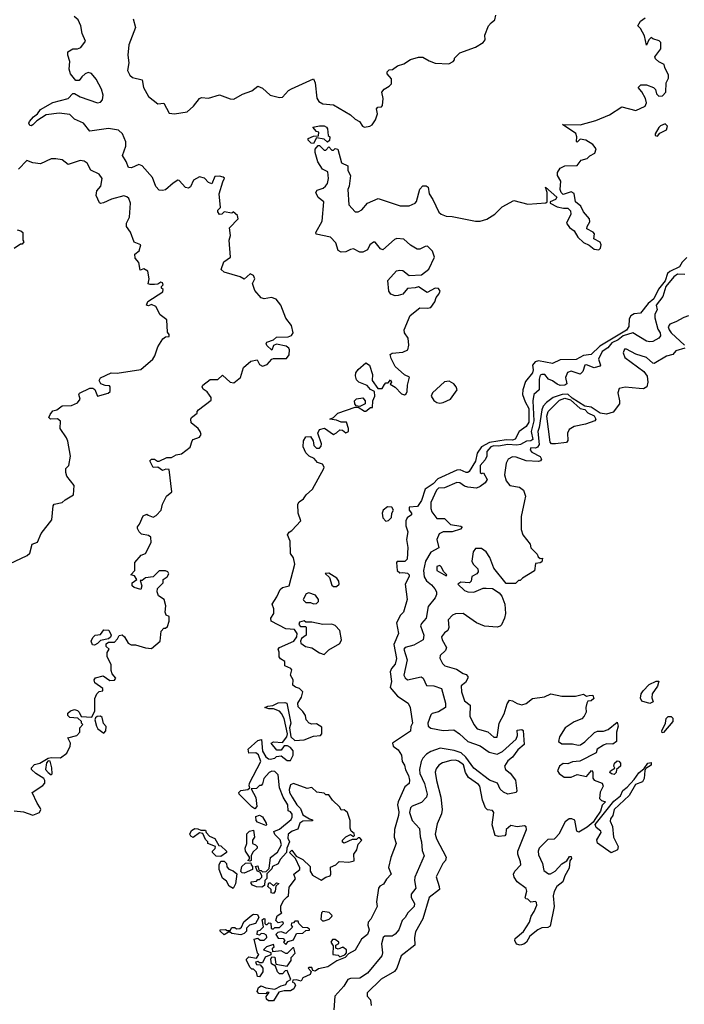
# Model space of a CAD drawing. Extents: x 2380107 to 2585170, y 384273 to 546161.
# Tile 11 of 256: x 2400810 to 2405120, y 455292 to 461675. Entities that reach past the tile are written whole.
import ezdxf

# ---------------------------------------------------------------- set-up
doc = ezdxf.new("R2010")
doc.units = 0

msp = doc.modelspace()

# ---------------------------------------------------------------- linework, layer by layer
at = {"layer": '0CON05XD'}
for points in [[(2401297.5, 457275), (2401310, 457305), (2401325, 457320), (2401350, 457325), (2401348.3, 457338.3), (2401297.5, 457375), (2401293.3, 457395), (2401300.7, 457409.3), (2401351.7, 457421.7), (2401395, 457390), (2401425, 457393.3), (2401432.5, 457405), (2401410, 457435), (2401402.5, 457455), (2401403.3, 457495), (2401377.5, 457545), (2401377, 457573), (2401390, 457595), (2401371.7, 457611.7), (2401371.7, 457628.3), (2401385, 457640), (2401425, 457640), (2401445, 457660), (2401455, 457682.5), (2401475, 457686.7), (2401490, 457675), (2401513.6, 457633.6), (2401533, 457623), (2401561.7, 457621.7), (2401625, 457602.5), (2401665, 457597.5), (2401720, 457645), (2401728.3, 457711.7), (2401745, 457730), (2401755, 457730), (2401768.3, 457741.7), (2401780, 457775), (2401780, 457805), (2401760, 457815), (2401752.5, 457835), (2401757.5, 457875), (2401747, 457917), (2401710.7, 457940.7), (2401702.5, 457965), (2401703, 457987), (2401740, 458025), (2401740, 458045), (2401766.4, 458063.6), (2401777, 458083), (2401770, 458095), (2401755, 458102.5), (2401715, 458102.5), (2401675, 458062.5), (2401625, 458057.5), (2401605, 458040), (2401591.7, 458038.3), (2401602.5, 458005), (2401595, 457980), (2401553, 457993), (2401540, 458005), (2401540, 458025), (2401570, 458045), (2401555, 458070), (2401530, 458075), (2401557, 458103), (2401557.5, 458155), (2401597.5, 458202.5), (2401626.4, 458213.6), (2401663.3, 458285), (2401659.3, 458319.3), (2401645, 458330), (2401599.3, 458339.3), (2401583.9, 458353.9), (2401573, 458377), (2401573, 458387), (2401587.5, 458405), (2401611.7, 458458.3), (2401635, 458470), (2401643, 458463), (2401675, 458450), (2401695, 458460), (2401726.7, 458495), (2401736.1, 458533.9), (2401763, 458587), (2401797.5, 458615), (2401778.3, 458758.3), (2401758.3, 458761.7), (2401735, 458752.5), (2401705, 458773.3), (2401675, 458772.5), (2401653.3, 458815), (2401665, 458826.2), (2401685, 458826.2), (2401703, 458813), (2401715, 458812.5), (2401763.6, 458836.4), (2401795, 458837.5), (2401825, 458853.8), (2401859.5, 458860.5), (2401915.8, 458904.2), (2401927.5, 458945), (2401935, 458952.5), (2401975, 458967.5), (2401986, 458985), (2401981.2, 459005), (2401966.7, 459025), (2401921.7, 459061.7), (2401920, 459085), (2401923.6, 459096.4), (2401960, 459125), (2401960, 459135), (2401970, 459145), (2402052.3, 459207.7), (2402052, 459225), (2402041.7, 459241.7), (2402025, 459263.3), (2402000, 459280), (2401993.3, 459295), (2401997.5, 459305), (2402045, 459343.3), (2402095, 459342.5), (2402125, 459370), (2402175, 459324), (2402199.5, 459320.5), (2402241.2, 459355), (2402260.7, 459419.3), (2402309.1, 459460.9), (2402350, 459470), (2402365, 459440), (2402385, 459429.2), (2402415, 459438.8), (2402445.8, 459474.2), (2402455, 459478.8), (2402540.7, 459479.3), (2402557.9, 459502.1), (2402559.4, 459535), (2402555.5, 459545.5), (2402538.5, 459558.5), (2402475, 459572), (2402456.2, 459563.8), (2402445, 459532.5), (2402411.7, 459561.7), (2402407.5, 459575), (2402412.5, 459585), (2402455, 459600), (2402475, 459616.2), (2402550.7, 459619.3), (2402573, 459627), (2402582.5, 459645), (2402571.7, 459691.7), (2402535, 459740), (2402503.3, 459825), (2402473, 459863), (2402443, 459873), (2402395, 459866), (2402375, 459871.2), (2402335, 459920), (2402320, 459965), (2402334.3, 459995), (2402325, 460016.9), (2402303.5, 460026.5), (2402265, 459993.3), (2402238.8, 460008.8), (2402135, 460037.5), (2402117.5, 460055), (2402133.9, 460106.1), (2402176.7, 460135), (2402167.5, 460245), (2402177.5, 460275), (2402170, 460325), (2402227.5, 460385), (2402222.5, 460405), (2402195, 460430), (2402185, 460420), (2402135, 460430), (2402120, 460415), (2402105, 460412.5), (2402095, 460430), (2402095, 460440), (2402111.7, 460458.3), (2402102.5, 460545), (2402126.2, 460623.8), (2402137, 460647), (2402130, 460655), (2402105, 460660.8), (2402075, 460658.8), (2402055, 460610), (2402035, 460620), (2402007.4, 460647.4), (2401975, 460655.6), (2401936.4, 460633.6), (2401917.6, 460592.4), (2401905, 460582.9), (2401885, 460587.5), (2401845, 460633.3), (2401835, 460633.8), (2401805, 460615.8), (2401755, 460572.5), (2401735, 460567.1), (2401715, 460570), (2401692.8, 460592.8), (2401672.1, 460652.1), (2401605, 460727.5), (2401583, 460737), (2401535, 460714.3), (2401515, 460716.2), (2401501.5, 460755), (2401475.7, 460795), (2401499.1, 460855), (2401497.6, 460882.4), (2401477.3, 460935), (2401449.8, 460959.8), (2401385, 460968.9), (2401265, 460953.3), (2401223.9, 461003.9), (2401165, 461030), (2401135, 461060), (2401065, 461070), (2400981.4, 461058.6), (2400921.2, 461018.8), (2400895.9, 460994.1), (2400885, 460987.5), (2400875, 460990), (2400870, 461005), (2400873.8, 461015), (2400898.8, 461045), (2400925.9, 461064.1), (2400945, 461093.3), (2401025, 461138.1), (2401125, 461164.2), (2401155, 461197.5), (2401165, 461197.5), (2401202.5, 461175), (2401315, 461136.2), (2401335, 461141.2), (2401347.5, 461155), (2401351.4, 461185), (2401340.8, 461225), (2401305, 461290), (2401275, 461326.7), (2401255, 461332.5), (2401235, 461323.3), (2401212.5, 461305), (2401195, 461280), (2401175, 461280), (2401140, 461325), (2401131.2, 461355), (2401136.2, 461405), (2401122.5, 461445), (2401123, 461467), (2401153.6, 461486.4), (2401185, 461486.7), (2401206.1, 461493.9), (2401236.7, 461536.7), (2401216, 461585), (2401206.2, 461635), (2401190, 461675), (2401162.5, 461695)], [(2401545, 461680), (2401560, 461625), (2401517.6, 461512.4), (2401511.4, 461445), (2401517.1, 461395), (2401508, 461345), (2401524, 461315), (2401541.1, 461301.1), (2401603.3, 461285), (2401612.5, 461235), (2401645, 461178), (2401705, 461130), (2401745, 461133.3), (2401779.3, 461069.3), (2401813.6, 461063.6), (2401895, 461077.5), (2401936.7, 461115), (2401975, 461163.8), (2401989.5, 461170.5), (2402035, 461166.7), (2402105, 461188), (2402175, 461162), (2402199.2, 461160.8), (2402255, 461192), (2402315.9, 461214.1), (2402355, 461243.3), (2402385, 461231.2), (2402433.3, 461185), (2402495, 461171.2), (2402515, 461173.8), (2402552.5, 461215), (2402572.3, 461227.7), (2402715, 461292.5), (2402725.8, 461265.8), (2402735.8, 461165.8), (2402748.8, 461145), (2402775, 461129.2), (2402845, 461122.5), (2402955, 461059.2), (2402985, 461030), (2403013.9, 461013.9), (2403032.5, 460985), (2403045, 460977.5), (2403080, 460985), (2403096.4, 460993.6), (2403117.5, 461025), (2403130, 461065), (2403123, 461097), (2403133, 461107), (2403155, 461110), (2403161.7, 461118.3), (2403167.5, 461165), (2403157.5, 461205), (2403172.5, 461225), (2403205, 461243.3), (2403220.5, 461259.5), (2403221.7, 461291.7), (2403193.3, 461325), (2403193, 461337), (2403205, 461350), (2403227, 461353), (2403260, 461375), (2403301.7, 461388.3), (2403345, 461417.5), (2403397, 461433), (2403425, 461432.5), (2403465, 461407.5), (2403505, 461392.5), (2403591.7, 461388.3), (2403620, 461405), (2403630, 461415), (2403630, 461425), (2403665, 461460), (2403765, 461496.7), (2403815, 461527.5), (2403827.5, 461545), (2403826.7, 461575), (2403850, 461635), (2403866.7, 461655), (2403890, 461675), (2403897.5, 461705)], [(2403239.5, 460250.5), (2403165, 460183.3), (2403150.5, 460190.5), (2403115, 460232.5), (2403105, 460232.5), (2403080, 460215), (2403065, 460183.3), (2403035, 460167.5), (2403015, 460167.5), (2402975, 460188.6), (2402955, 460185.7), (2402925, 460169.5), (2402895, 460167.8), (2402875, 460178.8), (2402859.3, 460229.3), (2402825.6, 460265.6), (2402733.3, 460285), (2402731.2, 460295), (2402771.1, 460368.9), (2402782.5, 460495), (2402745, 460522.5), (2402731.2, 460555), (2402739.5, 460570.5), (2402777.7, 460582.3), (2402793.3, 460595), (2402805.9, 460614.1), (2402813.3, 460645), (2402808.3, 460688.3), (2402773.3, 460705), (2402743.6, 460753.6), (2402726.7, 460815), (2402726.7, 460835), (2402745, 460860), (2402755, 460860), (2402785, 460830), (2402795, 460830), (2402815, 460850), (2402835, 460830), (2402845, 460830), (2402855, 460840), (2402872.5, 460835), (2402897.7, 460747.7), (2402936.7, 460726.7), (2402937.3, 460697.3), (2402954, 460665), (2402945.9, 460595.9), (2402937.5, 460575), (2402944.5, 460474.5), (2402985, 460430), (2403005, 460429.4), (2403027.5, 460442.5), (2403064.6, 460485.4), (2403135, 460515.6), (2403277.8, 460467.8), (2403335, 460467.3), (2403373.8, 460485), (2403383.6, 460496.4), (2403405, 460576.7), (2403425, 460597.5), (2403445, 460597.5), (2403458.3, 460588.3), (2403464.3, 460545), (2403489.3, 460509.3), (2403527.7, 460427.7), (2403543.3, 460415), (2403575, 460400.8), (2403615, 460400), (2403765, 460368.5), (2403795, 460369.4), (2403838.3, 460381.7), (2403892, 460415), (2403938.3, 460461.7), (2404015, 460502.9), (2404105, 460480), (2404221.7, 460488.3), (2404230, 460495), (2404230, 460555), (2404220, 460590), (2404292.5, 460525), (2404285, 460510), (2404250, 460495), (2404250, 460485), (2404295, 460461.2), (2404336.4, 460453.6), (2404365, 460452.5), (2404382.5, 460435), (2404383.3, 460415), (2404356.7, 460355), (2404375, 460327.5), (2404406.1, 460306.1), (2404428.8, 460265), (2404465, 460230), (2404503.6, 460213.6), (2404535, 460187.5), (2404565, 460183.3), (2404576.1, 460193.9), (2404580, 460215), (2404573, 460233), (2404533.8, 460253.8), (2404537.5, 460287.5), (2404528.3, 460298.3), (2404488.3, 460318.3), (2404490, 460335), (2404506, 460365), (2404503.8, 460385), (2404465, 460430), (2404447.5, 460465), (2404413.8, 460493.8), (2404405, 460547.5), (2404385, 460560), (2404335, 460542.5), (2404320, 460555), (2404314, 460575), (2404318.3, 460628.3), (2404297.5, 460665), (2404297.5, 460685), (2404315, 460712.5), (2404345, 460726.7), (2404425, 460730), (2404450, 460765), (2404490, 460775), (2404507, 460793), (2404539.3, 460810.7), (2404547, 460837), (2404526.4, 460866.4), (2404480, 460895), (2404445, 460900), (2404425, 460880), (2404420, 460885), (2404422.5, 460915), (2404416.4, 460936.4), (2404330, 460995), (2404445, 460993.3), (2404545, 461021.2), (2404635, 461058), (2404715, 461110), (2404805, 461086.7), (2404866.2, 461115), (2404873.8, 461135), (2404868.8, 461165), (2404845, 461207.5), (2404820, 461235), (2404837.5, 461252.5), (2404875, 461253.3), (2404920, 461235), (2404931.7, 461221.7), (2404940, 461195), (2404955, 461180), (2404978.3, 461181.7), (2405000, 461205), (2405002.5, 461265), (2405017.5, 461295), (2405017.5, 461315), (2404992.5, 461365), (2404990, 461385), (2404955, 461402.5), (2404932, 461422), (2404927.5, 461435), (2404967.5, 461485), (2404967, 461527), (2404957, 461537), (2404915, 461550), (2404905, 461560), (2404890, 461545), (2404875, 461510), (2404861.2, 461571.2), (2404835, 461617.5), (2404817.5, 461635), (2404836.2, 461665), (2404865, 461687.5)], [(2402715, 460872.5), (2402700, 460875), (2402680, 460895), (2402680, 460905), (2402715, 460920), (2402748.3, 460921.7), (2402750, 460945), (2402735, 460950), (2402711.7, 460978.3), (2402755, 460987.5), (2402785, 460986.7), (2402799.3, 460979.3), (2402806.4, 460966.4), (2402810, 460925), (2402820, 460915), (2402818.3, 460891.7), (2402805, 460880), (2402785, 460900), (2402735, 460910), (2402715, 460872.5)], [(2404945, 460920), (2404961.7, 460938.3), (2405005, 460960), (2405010, 460985), (2404995, 461000), (2404965, 460987.5), (2404953.9, 460976.1), (2404930, 460935), (2404930, 460925), (2404945, 460920)], [(2400745, 458148), (2400857.7, 458202.3), (2400875, 458217.5), (2400890, 458275), (2400925, 458287.5), (2400950, 458345), (2401017.7, 458432.3), (2401026.4, 458523.6), (2401033.8, 458535), (2401085.9, 458544.1), (2401105, 458562.5), (2401160, 458595), (2401163.3, 458655), (2401116.7, 458715), (2401109.3, 458739.3), (2401110, 458765), (2401128, 458785), (2401138.8, 458845), (2401122.3, 458942.3), (2401113.3, 458965), (2401072.5, 459025), (2401075, 459072.5), (2401055, 459086.7), (2401010, 459085), (2401000, 459095), (2401007.5, 459115), (2401025, 459140), (2401050, 459145), (2401085, 459171.2), (2401145.9, 459174.1), (2401185, 459192), (2401201.2, 459215), (2401193.8, 459245), (2401197, 459253), (2401265, 459286), (2401285, 459286.2), (2401297.7, 459277.7), (2401315, 459233.3), (2401383.3, 459253.3), (2401396.7, 459265), (2401397.5, 459295), (2401391.7, 459301.7), (2401365, 459303.3), (2401336.7, 459315), (2401326, 459335), (2401335, 459353.8), (2401403.6, 459386.4), (2401443, 459383), (2401595, 459406.7), (2401673.3, 459475), (2401686.7, 459495), (2401706.4, 459553.6), (2401737.5, 459605), (2401755, 459620), (2401778.3, 459621.7), (2401780, 459635), (2401768.3, 459648.3), (2401765, 459730), (2401720.7, 459760.7), (2401692.5, 459815), (2401665, 459827.5), (2401645, 459820), (2401632.5, 459825), (2401641.7, 459848.3), (2401738.3, 459911.7), (2401740, 459925), (2401730, 459935), (2401730, 459945), (2401740, 459955), (2401735, 459970), (2401725, 459972.5), (2401705, 459960), (2401685, 459957.5), (2401655, 459957.5), (2401643.6, 459963.6), (2401650, 459995), (2401640, 460045), (2401615, 460060), (2401591.7, 460051.7), (2401581.7, 460101.7), (2401558.3, 460128.3), (2401557.5, 460155), (2401585, 460177.5), (2401596.2, 460215), (2401551.7, 460231.7), (2401527.9, 460297.9), (2401503.3, 460335), (2401502.5, 460355), (2401522.5, 460395), (2401527.5, 460485), (2401517.5, 460515), (2401505, 460527.5), (2401485, 460532.5), (2401405, 460511.2), (2401352.5, 460487.5), (2401335, 460483.8), (2401328.3, 460488.3), (2401306.1, 460536.1), (2401310, 460565), (2401336.7, 460595), (2401343.8, 460645), (2401325, 460673.3), (2401270.5, 460700.5), (2401247.5, 460745), (2401228.3, 460758.3), (2401203, 460763), (2401125, 460736.7), (2401085, 460766), (2401045, 460773.8), (2401015, 460773.3), (2400945, 460741.2), (2400895, 460746), (2400857, 460763), (2400803.3, 460705)], [(2400793, 460313), (2400817, 460307), (2400830, 460295), (2400830, 460245), (2400837.5, 460235), (2400825, 460220), (2400815, 460220), (2400775, 460192.5)], [(2402455, 455313.3), (2402423.9, 455313.9), (2402410, 455325), (2402408.3, 455341.7), (2402428.3, 455368.3), (2402415, 455370), (2402405, 455360), (2402361.7, 455361.7), (2402350, 455375), (2402358.3, 455401.7), (2402375, 455412.5), (2402405, 455397.5), (2402465, 455390), (2402505, 455412.5), (2402535, 455420), (2402545, 455440), (2402568.3, 455451.7), (2402545, 455510), (2402531.7, 455508.3), (2402515, 455490), (2402495, 455490), (2402481.7, 455501.7), (2402468.3, 455538.3), (2402443, 455553), (2402437.5, 455585), (2402445, 455600), (2402465, 455597.5), (2402471.7, 455551.7), (2402545, 455540), (2402570, 455575), (2402570, 455595), (2402596.4, 455623.6), (2402588.3, 455658.3), (2402581.7, 455658.3), (2402545, 455620), (2402535, 455620), (2402505, 455637.5), (2402451.7, 455631.7), (2402450, 455655), (2402460, 455665), (2402455, 455680), (2402410, 455665), (2402390, 455645), (2402438.3, 455628.3), (2402438.3, 455611.7), (2402401.7, 455598.3), (2402385, 455560), (2402365, 455560), (2402355, 455570), (2402340, 455565), (2402345, 455550), (2402368.3, 455548.3), (2402387, 455527), (2402387, 455503), (2402365, 455470), (2402351.7, 455471.7), (2402345, 455500), (2402325, 455520), (2402315, 455520), (2402305, 455530), (2402280, 455575), (2402280, 455585), (2402295, 455600), (2402345, 455590), (2402360, 455615), (2402353, 455623), (2402330, 455715), (2402355, 455720), (2402368.3, 455708.3), (2402395, 455707.5), (2402412.5, 455725), (2402409.3, 455739.3), (2402395, 455747.5), (2402375, 455750), (2402365, 455740), (2402350, 455745), (2402351.7, 455768.3), (2402368.3, 455771.7), (2402390, 455795), (2402381.7, 455838.3), (2402393, 455847), (2402400, 455845), (2402400, 455815), (2402405, 455810), (2402415, 455810), (2402425, 455820), (2402438.3, 455818.3), (2402440, 455785), (2402445, 455780), (2402455, 455780), (2402465, 455790), (2402495, 455790), (2402520, 455815), (2402517, 455827), (2402485, 455820), (2402470, 455835), (2402480, 455865), (2402510, 455885), (2402502.5, 455895), (2402503, 455927), (2402520, 455965), (2402545, 455987.5), (2402552.5, 455995), (2402558.3, 456051.7), (2402597.5, 456105), (2402587.5, 456135), (2402627.5, 456165), (2402627, 456177), (2402597.5, 456237.5), (2402560, 456275), (2402575, 456290), (2402601.7, 456251.7), (2402645, 456230), (2402692.5, 456185), (2402692.5, 456155), (2402708.3, 456128.3), (2402765, 456097.5), (2402794.1, 456115.9), (2402822.5, 456125), (2402827.5, 456135), (2402825, 456180), (2402860, 456195), (2402881.7, 456218.3), (2402945, 456213.3), (2402978.3, 456221.7), (2402976.7, 456265), (2402995.8, 456294.2), (2403005, 456330), (2403027.5, 456355), (2403015, 456370), (2403005, 456370), (2402995, 456360), (2402965, 456360), (2402915, 456336.7), (2402902.5, 456342.5), (2402903.9, 456356.1), (2402925, 456377.5), (2402955, 456392.5), (2402975, 456380), (2402980, 456385), (2402978.3, 456398.3), (2402960, 456415), (2402953.6, 456433.6), (2402953, 456483), (2402936.1, 456536.1), (2402915, 456552.5), (2402895, 456550), (2402885, 456570), (2402837.5, 456615), (2402815, 456650), (2402795, 456650), (2402785, 456660), (2402736.4, 456666.4), (2402705, 456697.5), (2402675, 456690), (2402585, 456723.3), (2402566.4, 456713.6), (2402556.7, 456685), (2402560, 456665), (2402576.7, 456635), (2402607.5, 456585), (2402630.7, 456560.7), (2402645, 456520), (2402690, 456495), (2402708.3, 456488.3), (2402708.3, 456481.7), (2402645, 456480), (2402627.5, 456465), (2402613.3, 456426.7), (2402576.4, 456413.6), (2402550, 456395), (2402548.3, 456368.3), (2402560, 456345), (2402542.5, 456305), (2402540, 456275), (2402499.5, 456230.5), (2402485, 456203.3), (2402450, 456185), (2402445, 456170), (2402412.5, 456137.5), (2402411.7, 456108.3), (2402400, 456095), (2402398.3, 456061.7), (2402379.3, 456050.7), (2402345, 456052.5), (2402320, 456065), (2402310, 456075), (2402310, 456085), (2402345, 456090), (2402355, 456100), (2402365, 456100), (2402380, 456115), (2402380, 456125), (2402368.3, 456148.3), (2402351.7, 456151.7), (2402340, 456185), (2402355, 456190), (2402361.7, 456161.7), (2402375, 456160), (2402385, 456150), (2402408.3, 456151.7), (2402427.5, 456172.5), (2402436.4, 456243.6), (2402481.2, 456278.8), (2402507.5, 456325), (2402498.3, 456358.3), (2402465, 456392.5), (2402458.3, 456411.7), (2402495, 456427.5), (2402569.3, 456490.7), (2402577.5, 456505), (2402577.5, 456525), (2402565, 456540), (2402550, 456545), (2402548.8, 456585), (2402518, 456635), (2402493.8, 456695), (2402485, 456780), (2402465, 456800), (2402445, 456803.3), (2402427.5, 456795), (2402394, 456756), (2402385, 456720), (2402375, 456710), (2402365, 456710), (2402345, 456690), (2402311.7, 456688.3), (2402341.7, 456631.7), (2402346.7, 456575), (2402335, 456560), (2402315, 456572.5), (2402233.3, 456655), (2402230, 456665), (2402243, 456677), (2402290, 456685), (2402302.5, 456695), (2402297, 456707), (2402300, 456725), (2402373.3, 456865), (2402359.3, 456909.3), (2402341.7, 456921.7), (2402295, 456920), (2402292.5, 456945), (2402355, 457002.5), (2402378.3, 457008.3), (2402383.6, 456933.6), (2402406.7, 456895), (2402422.3, 456882.3), (2402435, 456880), (2402465, 456887.5), (2402475, 456897.5), (2402505, 456902.5), (2402543.3, 456873.3), (2402565, 456872.5), (2402583, 456907), (2402582.5, 456935), (2402566.7, 456956.7), (2402546.4, 456966.4), (2402525, 456967.5), (2402505, 456940), (2402478.3, 456938.3), (2402440, 456985), (2402455, 456992.5), (2402515, 456990), (2402542.5, 457025), (2402547.5, 457045), (2402524, 457145), (2402507.9, 457177.9), (2402495, 457191.2), (2402455, 457207.5), (2402425, 457207.5), (2402400, 457215), (2402420, 457225), (2402451.7, 457228.3), (2402485, 457247.1), (2402528.8, 457248.8), (2402543, 457243), (2402568.8, 457115), (2402560, 457085), (2402567.5, 457025), (2402595, 457002.5), (2402655, 457006.2), (2402715, 457030), (2402760, 457035), (2402770, 457045), (2402768.3, 457088.3), (2402735, 457110), (2402705, 457107.5), (2402687.5, 457115), (2402667.5, 457135), (2402662.5, 457165), (2402645, 457190), (2402615, 457220), (2402612.5, 457245), (2402637, 457283), (2402646.4, 457316.4), (2402625, 457340), (2402598.3, 457348.3), (2402581.7, 457361.7), (2402582.5, 457395), (2402566.7, 457425), (2402575, 457460), (2402568.3, 457468.3), (2402530, 457485), (2402530, 457515), (2402500.7, 457530.7), (2402492.5, 457545), (2402493.3, 457575), (2402486.7, 457595), (2402494.1, 457605.9), (2402587.5, 457645), (2402607.5, 457675), (2402610, 457695), (2402591.7, 457721.7), (2402535, 457726.7), (2402440, 457775), (2402437.5, 457795), (2402457.5, 457825), (2402457.5, 457855), (2402447.5, 457885), (2402477.7, 457932.3), (2402498.3, 457981.7), (2402515, 457993.3), (2402556.7, 458005), (2402593.3, 458145), (2402586.4, 458186.4), (2402566.7, 458215), (2402564, 458295), (2402547.5, 458335), (2402557, 458353), (2402575, 458362.5), (2402633.3, 458425), (2402616.7, 458475), (2402613.8, 458535), (2402621.7, 458548.3), (2402651.2, 458568.8), (2402666.7, 458595), (2402708.8, 458631.2), (2402781.2, 458765), (2402783.3, 458775), (2402773.9, 458793.9), (2402740, 458805), (2402719.3, 458829.3), (2402687.5, 458845), (2402666, 458866), (2402647.5, 458905), (2402650, 458945), (2402665, 458970), (2402695, 458972.5), (2402712.5, 458945), (2402717.5, 458915), (2402735, 458897.5), (2402755, 458897.5), (2402765, 458910), (2402766.1, 458926.1), (2402742.5, 458995), (2402755, 459017.5), (2402787, 459027), (2402845, 458986.7), (2402865, 458996.7), (2402885, 459016.7), (2402903.6, 459013.6), (2402925, 458997.5), (2402942.5, 459005), (2402942.5, 459025), (2402930, 459065), (2402895, 459066.2), (2402865, 459078.8), (2402820, 459085), (2402845, 459096.7), (2402873.3, 459125), (2402985, 459162.5), (2403005, 459162.5), (2403045, 459136.7), (2403055, 459137.5), (2403085, 459160), (2403098.3, 459161.7), (2403100, 459205), (2403113.3, 459235), (2403110, 459265), (2403085, 459277.5), (2403063.6, 459303.6), (2403010, 459325), (2402995, 459340), (2402987, 459367), (2402990, 459385), (2403005, 459407.5), (2403055, 459450), (2403077.5, 459435), (2403098, 459375), (2403096.2, 459335), (2403133.3, 459283.3), (2403160, 459285), (2403175, 459310), (2403185, 459320), (2403198.3, 459321.7), (2403215, 459340), (2403220, 459325), (2403211.7, 459311.7), (2403245, 459292.5), (2403285, 459248.8), (2403305, 459244), (2403315, 459250), (2403322.5, 459265), (2403324.1, 459305.9), (2403337, 459357), (2403305, 459373.3), (2403245, 459427.5), (2403219.2, 459479.2), (2403212.5, 459505), (2403225, 459513.8), (2403295, 459520), (2403325.8, 459535), (2403332.5, 459565), (2403329.4, 459609.4), (2403305.7, 459645.7), (2403302.5, 459665), (2403342.1, 459757.9), (2403405, 459807.5), (2403455, 459803.8), (2403475, 459810), (2403502.5, 459845), (2403511.2, 459875), (2403528.8, 459895), (2403536, 459915), (2403525, 459932.5), (2403505, 459933.8), (2403453, 459907), (2403395, 459943.8), (2403374, 459936), (2403325, 459933.3), (2403295, 459896.2), (2403265, 459886), (2403245, 459883.8), (2403215.8, 459895.8), (2403204.3, 459914.3), (2403198, 459985), (2403253.5, 460046.5), (2403275, 460051.9), (2403295, 460048.1), (2403335, 460017.5), (2403415, 460021.4), (2403462.3, 460057.7), (2403498.8, 460135), (2403486.2, 460175), (2403455, 460206.7), (2403440, 460205), (2403405, 460186.7), (2403387, 460187), (2403344.2, 460214.2), (2403301.7, 460251.7), (2403255, 460256), (2403239.5, 460250.5)], [(2405135, 460133.8), (2405105, 460102.5), (2405087.6, 460072.4), (2405025, 460042.3), (2405010.4, 460029.6), (2404995, 459981.8), (2404953.1, 459926.9), (2404922.2, 459865), (2404886.2, 459835), (2404835, 459772.5), (2404795, 459767.1), (2404772.9, 459755), (2404762.7, 459735), (2404758.8, 459685), (2404745, 459663), (2404572.4, 459557.6), (2404515, 459503.9), (2404465, 459497.5), (2404417.4, 459472.6), (2404315, 459470), (2404265, 459445.9), (2404175, 459462.7), (2404152.5, 459457.5), (2404134.6, 459435), (2404139.7, 459405), (2404134.7, 459385), (2404090.8, 459329.2), (2404071.6, 459275), (2404070.9, 459245)], [(2405122.9, 460022.9), (2405075, 460024.8), (2405051.8, 460008.2), (2404999.4, 459945), (2404980.5, 459879.5), (2404937.1, 459825), (2404944.2, 459795), (2404928.9, 459765), (2404928.9, 459741.1), (2404947.6, 459667.6), (2404962, 459645), (2404966, 459625), (2404955, 459611.2), (2404915, 459588), (2404895, 459585.6), (2404875, 459591.2), (2404785, 459645.9), (2404724, 459626), (2404690.5, 459599.5), (2404650.6, 459579.4), (2404622.9, 459547.1), (2404586.5, 459523.5), (2404562.7, 459475), (2404577.1, 459435), (2404570.7, 459429.3), (2404535, 459418.2), (2404485, 459437.3), (2404475, 459435.6), (2404461.8, 459395), (2404445, 459376.9), (2404385.4, 459395.4), (2404361.6, 459388.4), (2404349.6, 459355), (2404357.5, 459315), (2404345.3, 459304.7), (2404315, 459303.6), (2404295, 459311.4), (2404265, 459334.3), (2404238, 459345), (2404214.4, 459374.4), (2404195, 459375.5), (2404185, 459369.4), (2404178.5, 459345), (2404177.5, 459275), (2404144.4, 459245.6), (2404136.5, 459205), (2404143.8, 459075), (2404126.1, 459005), (2404136.5, 458953.5), (2404125.2, 458944.7), (2404096.9, 458943.1), (2404058.2, 458921.8), (2404033.8, 458916.2), (2403975, 458921.7), (2403915, 458910.2), (2403885, 458912.9), (2403864.3, 458905), (2403839.5, 458875), (2403838.2, 458845), (2403828.9, 458821.1), (2403794.8, 458785), (2403795, 458740), (2403805, 458734), (2403816.7, 458736.7), (2403841.4, 458695), (2403827.6, 458672.4), (2403795, 458649.2), (2403771.7, 458638.3), (2403715, 458644.5), (2403695, 458650.5), (2403663.3, 458673.3), (2403645.4, 458675.4), (2403565, 458640.6), (2403525, 458636.8), (2403511.8, 458625), (2403475.5, 458544.5), (2403475.4, 458505), (2403483.4, 458483.4), (2403515, 458442), (2403565, 458440.5), (2403603, 458403), (2403671.2, 458391.2), (2403678.8, 458385), (2403667.9, 458372.1), (2403615, 458355.6), (2403555.5, 458354.5), (2403528.9, 458341.1), (2403515.7, 458305), (2403528.3, 458251.7), (2403475, 458222.5), (2403440.7, 458165), (2403429.3, 458105), (2403432.6, 458062.6), (2403446.9, 458036.9), (2403480.9, 458010.9), (2403501.1, 457985), (2403511.9, 457965), (2403512.5, 457947.5), (2403503.6, 457926.4), (2403458.7, 457871.3), (2403445.7, 457795), (2403415, 457760), (2403409.2, 457745), (2403430, 457685), (2403425.6, 457655), (2403365, 457620.5), (2403310, 457605), (2403300.6, 457595), (2403322.1, 457525), (2403301.1, 457425), (2403308.7, 457408.7), (2403325, 457396), (2403413.9, 457413.9), (2403426.2, 457405), (2403447.5, 457357.5), (2403495, 457355.8), (2403545, 457338), (2403571.1, 457245), (2403570.8, 457215), (2403525, 457188), (2403485, 457177.1), (2403475, 457168.8), (2403457.5, 457115), (2403459.2, 457095), (2403475, 457082.5), (2403555, 457065.9), (2403625, 457070.8), (2403661.5, 457045), (2403715.5, 456995.5), (2403795, 456967.8), (2403855, 456926.8), (2403905, 456913.1), (2403939.8, 456930.2), (2404028.7, 457011.3), (2404038.6, 457035), (2404035, 457070), (2404065, 457072.5), (2404075, 457067.5), (2404081.2, 456975), (2404039.4, 456940.6), (2404005.5, 456894.5), (2403975, 456870), (2403954.4, 456835), (2403960, 456815), (2403990.8, 456790.8), (2404024.6, 456744.6), (2404033.3, 456676.7), (2404030, 456665), (2403975, 456654.2), (2403946.4, 456666.4), (2403925, 456686.7), (2403908, 456725), (2403855.6, 456745), (2403755, 456823.5), (2403703.9, 456893.9), (2403672.6, 456922.6), (2403627.1, 456937.1), (2403537.1, 456952.9), (2403475, 456931.2)], [(2405145.9, 459754.1), (2405115.7, 459744.3), (2405065, 459715.8), (2405025, 459702), (2405015.6, 459684.4), (2405020.4, 459665), (2405035, 459644.4), (2405120, 459565)], [(2405122, 459545), (2405065, 459527.3), (2405044.6, 459505.4), (2405005, 459493.5), (2404925, 459446.7), (2404915, 459447.5), (2404875, 459485.8), (2404805, 459507.1), (2404745, 459538.8), (2404731.7, 459538.3), (2404723.8, 459515), (2404734.4, 459484.4), (2404856.7, 459395), (2404878.8, 459365), (2404884, 459325), (2404875.8, 459294.2), (2404855, 459282), (2404826, 459284), (2404735, 459292), (2404697.5, 459285), (2404688.8, 459255), (2404700, 459205), (2404698.8, 459185), (2404658.8, 459131.2), (2404615, 459118), (2404575, 459124), (2404515, 459163.8), (2404475, 459170), (2404391.7, 459221.7), (2404363.8, 459246.2), (2404327.5, 459245), (2404268.8, 459225), (2404225, 459192.7), (2404205, 459169.4), (2404195, 459146.2), (2404178.9, 459031.1), (2404170, 459005), (2404179.3, 458920.8), (2404167.4, 458902.6), (2404155, 458897.1), (2404125, 458898.9), (2404119.4, 458885), (2404131.5, 458871.5), (2404185, 458842.5), (2404192.5, 458825), (2404187.5, 458815), (2404175, 458810), (2404094.1, 458814.1), (2404028.8, 458838.8), (2404005, 458841.2), (2403976.7, 458825), (2403965, 458800), (2403954.3, 458725), (2403964.4, 458684.4), (2403987.5, 458655), (2404050, 458645), (2404077.5, 458625), (2404088.8, 458585), (2404083.8, 458556.2), (2404062.5, 458455), (2404060.7, 458370.7), (2404072.5, 458335), (2404120, 458275), (2404125, 458250), (2404165, 458210), (2404171.7, 458191.7), (2404185, 458182.5), (2404200, 458185), (2404195, 458160), (2404185, 458153.3), (2404155, 458150), (2404147.7, 458102.3), (2404070, 458055), (2404055, 458040), (2404045, 458040), (2404025, 458020), (2403965, 458020), (2403885, 458120), (2403859.1, 458189.1), (2403833.8, 458225), (2403805, 458245.7), (2403765, 458246.2), (2403751.2, 458225), (2403742, 458165), (2403750, 458145), (2403780, 458115), (2403782.5, 458095), (2403775, 458083.3), (2403741.2, 458065), (2403736.7, 458035), (2403726.1, 458023.9), (2403670.5, 458029.5), (2403650, 458015), (2403693.8, 457975), (2403715, 457965.8), (2403755, 457964.2), (2403815, 457990), (2403835, 457990), (2403875, 457987.5), (2403920, 457960), (2403937, 457937), (2403956.4, 457886.4), (2403960, 457825), (2403953.3, 457795), (2403935, 457752.5), (2403925, 457742.5), (2403905, 457737.5), (2403825, 457742.5), (2403772.5, 457765), (2403685.7, 457825.7), (2403635, 457822.9), (2403616.5, 457813.5), (2403588, 457785), (2403592, 457735), (2403586.2, 457715), (2403565, 457700), (2403546, 457675), (2403549.2, 457655), (2403577.5, 457605), (2403570, 457585), (2403537.3, 457552.7), (2403534.2, 457535), (2403551.4, 457501.4), (2403566.5, 457486.5), (2403643.3, 457465), (2403685, 457436.2), (2403705, 457430), (2403715, 457417.5), (2403716.2, 457405), (2403701.7, 457378.3), (2403673, 457357), (2403675, 457317.5), (2403695, 457260), (2403731.7, 457231.7), (2403729.5, 457159.5), (2403755.6, 457105.6), (2403777.3, 457077.3), (2403845, 457059.2), (2403885, 457024), (2403905, 457023.8), (2403920, 457115), (2403951.4, 457175), (2403970.5, 457239.5), (2403985, 457262.5), (2404005, 457260), (2404035, 457241.2), (2404065, 457234), (2404095, 457242), (2404136.1, 457273.9), (2404214, 457286), (2404255, 457303.8), (2404325, 457290), (2404415, 457290), (2404465, 457302), (2404485, 457290), (2404503, 457293), (2404526.2, 457295), (2404532, 457275), (2404515, 457260), (2404495, 457256.7), (2404486.7, 457245), (2404480, 457215), (2404482.5, 457185), (2404470.7, 457159.3), (2404455, 457142.5), (2404405, 457123.3), (2404347.5, 457085), (2404311.2, 457025), (2404303.3, 456995), (2404325, 456980), (2404395, 456981.2), (2404431.7, 456971.7), (2404446.4, 456973.6), (2404475, 456993.3), (2404536.4, 457053.6), (2404557, 457063), (2404595, 457063.3), (2404625, 457073.3), (2404685, 457120), (2404690, 457095), (2404680, 457055), (2404680, 456995), (2404655, 456977.5), (2404615, 456980), (2404595, 456972.5), (2404553.6, 456946.4), (2404548.3, 456921.7), (2404441.7, 456868.3), (2404395, 456863.8), (2404365, 456850), (2404335, 456853.8), (2404310, 456835), (2404296.7, 456805), (2404308.3, 456788.3), (2404340, 456765), (2404385, 456763.3), (2404425, 456782.5), (2404485, 456767.5), (2404517, 456807), (2404526.4, 456796.4), (2404527, 456757), (2404534, 456744), (2404587.5, 456725), (2404592.5, 456705), (2404573.6, 456666.4), (2404570, 456625), (2404583, 456613), (2404607.5, 456605), (2404586.4, 456583.6), (2404577.1, 456542.9), (2404543, 456497)], [(2403535, 459189.2), (2403555, 459192.9), (2403603.3, 459215), (2403645.7, 459274.3), (2403640, 459295), (2403625, 459313.8), (2403595, 459332.5), (2403565, 459327.5), (2403487.5, 459255), (2403477.5, 459235), (2403495, 459206.7), (2403515, 459194), (2403535, 459189.2)], [(2404070.9, 459245), (2404087.1, 459197.1), (2404111.6, 459155), (2404110.7, 459065), (2404095, 459037.3), (2404048.9, 459005), (2404023.1, 458955), (2404005, 458949.7), (2403965, 458952.2), (2403857, 458933), (2403805.2, 458904.8), (2403777.2, 458865), (2403765, 458812.5), (2403724.3, 458745.7), (2403715, 458738.8), (2403705, 458740), (2403666.8, 458756.8), (2403645, 458755.6), (2403521.2, 458698.8), (2403491.1, 458665), (2403439.1, 458630.9), (2403415, 458557.5), (2403390, 458520), (2403336.2, 458513.8), (2403336.2, 458495), (2403350, 458475), (2403350, 458465), (2403323.3, 458445), (2403313.8, 458425), (2403313.6, 458393.6), (2403327.5, 458355), (2403318, 458305), (2403326.1, 458253.9), (2403321.7, 458178.3), (2403306.7, 458163.3), (2403258.3, 458161.7), (2403253.3, 458155), (2403256.7, 458105), (2403275, 458088.8), (2403295, 458091.2), (2403325, 458087.5), (2403336.1, 458076.1), (2403336, 458065), (2403310, 458015), (2403321.9, 457915), (2403298, 457835), (2403280, 457815), (2403252.5, 457765), (2403265.8, 457695), (2403236.7, 457625), (2403254.3, 457534.3), (2403245, 457496.2), (2403220.8, 457469.2), (2403212.4, 457447.6), (2403220.5, 457385), (2403212.5, 457345), (2403259.4, 457289.4), (2403329.2, 457245), (2403341.2, 457215), (2403356, 457115), (2403347, 457093), (2403345, 457062.5), (2403227.5, 456985), (2403232.5, 456965), (2403265, 456942.5), (2403285, 456907.5), (2403290, 456865), (2403305, 456842.5), (2403311.2, 456811.2), (2403332, 456775), (2403338.6, 456745), (2403335, 456723.3), (2403307.5, 456702.5), (2403264, 456605), (2403258.8, 456585), (2403269.5, 456539.5), (2403266.4, 456516.4), (2403240, 456425), (2403238.8, 456375), (2403251.2, 456335), (2403216.1, 456243.9), (2403201.7, 456178.3), (2403218, 456135), (2403187.7, 456102.3), (2403169.3, 456070.7), (2403145, 456057.5), (2403137.5, 456045), (2403123.8, 455955), (2403128.8, 455925), (2403087, 455843), (2403070, 455825), (2403067.5, 455805), (2403076.9, 455775), (2403066, 455745), (2403026.7, 455715), (2402985, 455642.5), (2402941.7, 455618.3), (2402920, 455595), (2402866.4, 455573.6), (2402807.5, 455535), (2402748, 455522), (2402725, 455507.5), (2402711.7, 455511.7), (2402705, 455530), (2402685, 455530), (2402680, 455525), (2402700, 455505), (2402692.5, 455485), (2402647, 455463), (2402635, 455442.5), (2402605, 455450), (2402581.7, 455448.3), (2402580, 455435), (2402590, 455430), (2402597.5, 455415), (2402587.7, 455392.3), (2402565, 455378.8), (2402525, 455380), (2402489.3, 455370.7), (2402455, 455313.3)], [(2403015, 459167.5), (2402991.7, 459171.7), (2402982.5, 459185), (2402980, 459205), (2402995, 459216.2), (2403035, 459222.5), (2403050, 459205), (2403050, 459185), (2403025, 459172.5), (2403015, 459167.5)], [(2404285, 458924.4), (2404257.5, 458925), (2404250.6, 458935), (2404227.5, 459105), (2404237.1, 459135), (2404311.1, 459208.9), (2404345, 459221.4), (2404381.4, 459211.4), (2404445, 459154), (2404475, 459147.5), (2404495, 459126.7), (2404535.8, 459105.8), (2404545.8, 459085), (2404540, 459075), (2404477.8, 459052.2), (2404405, 459037.1), (2404372.4, 459017.6), (2404362.9, 458995), (2404364.2, 458945.8), (2404355.5, 458934.5), (2404285, 458924.4)], [(2403185, 458423.8), (2403200.7, 458429.3), (2403221.7, 458448.3), (2403223.3, 458475), (2403233.3, 458495), (2403223.6, 458513.6), (2403195, 458516.7), (2403166.7, 458495), (2403161.2, 458475), (2403163.8, 458445), (2403185, 458423.8)], [(2403575, 458070), (2403580, 458075), (2403557.5, 458097.5), (2403545, 458126.7), (2403535, 458136), (2403515, 458130), (2403515, 458103.8), (2403575, 458070)], [(2402865, 458000), (2402882.5, 458015), (2402880, 458035), (2402867.5, 458055), (2402815, 458087.5), (2402790, 458085), (2402818.8, 458058.8), (2402835, 458010), (2402845, 458001.2), (2402865, 458000)], [(2402715, 457887.5), (2402735, 457890), (2402747, 457903), (2402747.5, 457915), (2402727.5, 457945), (2402685, 457960), (2402667, 457953), (2402647.5, 457915), (2402650.7, 457910.7), (2402665, 457897.5), (2402695, 457897.5), (2402715, 457887.5)], [(2402785, 457560), (2402815, 457590), (2402885, 457630), (2402896.7, 457655), (2402886.1, 457716.1), (2402855, 457747.5), (2402835, 457756.7), (2402775, 457753.3), (2402705, 457770), (2402665, 457770), (2402655, 457777.5), (2402625, 457770), (2402620, 457755), (2402631.7, 457741.7), (2402665, 457740), (2402667.5, 457735), (2402667.5, 457685), (2402636.4, 457663.6), (2402630, 457645), (2402633.9, 457633.9), (2402662.3, 457612.3), (2402705, 457603.3), (2402755, 457570), (2402785, 457560)], [(2401295, 457620), (2401281.7, 457621.7), (2401272.5, 457645), (2401285, 457670), (2401300, 457685), (2401335, 457690), (2401355, 457720), (2401388.3, 457718.3), (2401402.5, 457685), (2401398.3, 457671.7), (2401385, 457660), (2401335, 457650), (2401315, 457630), (2401295, 457620)], [(2404895, 457242.5), (2404845, 457257.5), (2404836.1, 457276.1), (2404840.8, 457305), (2404852, 457325), (2404890.8, 457365), (2404936.1, 457386.1), (2404955, 457387.5), (2404945.5, 457354.5), (2404910.6, 457305), (2404908, 457278), (2404917, 457253), (2404895, 457242.5)], [(2400775, 456546.2), (2400835, 456538.8), (2400895, 456518.8), (2400937.5, 456535), (2400946.1, 456553.9), (2400943.3, 456565), (2400922.5, 456595), (2400890, 456665), (2400959.3, 456710.7), (2400972.5, 456725), (2400973, 456743), (2400966.4, 456756.4), (2400915, 456787.5), (2400887.5, 456815), (2400887.5, 456825), (2400905, 456846.7), (2400940, 456855), (2400995, 456887.5), (2401015, 456892.5), (2401075, 456890), (2401115, 456920), (2401137.5, 456965), (2401140, 456985), (2401121.7, 457018.3), (2401180, 457035), (2401200, 457055), (2401200, 457085), (2401220, 457105), (2401210, 457115), (2401210, 457125), (2401187.5, 457147.5), (2401135, 457150), (2401123, 457163), (2401121.7, 457178.3), (2401140, 457195), (2401165, 457203.3), (2401185, 457196.7), (2401195.9, 457185.9), (2401208.3, 457158.3), (2401277.5, 457152.5), (2401297.5, 457195), (2401297.5, 457275)], [(2401355, 457050), (2401367.5, 457065), (2401371.7, 457091.7), (2401353, 457113), (2401345, 457150), (2401335, 457160), (2401313, 457157), (2401301.7, 457148.3), (2401297.5, 457135), (2401307.5, 457095), (2401317, 457077), (2401355, 457050)], [(2404975, 457052.5), (2404973.8, 457065), (2404996.7, 457115), (2405002.5, 457145), (2405015, 457157.5), (2405035, 457156.7), (2405046.2, 457146.2), (2405046, 457125), (2404985, 457053.3), (2404975, 457052.5)], [(2403475, 456931.2), (2403446.9, 456913.1), (2403423.3, 456886.7), (2403412.5, 456865), (2403401.8, 456815), (2403405, 456788.8), (2403435, 456723.3), (2403451.1, 456655), (2403448.9, 456635), (2403415, 456600.6), (2403353.9, 456576.1), (2403344.7, 456565.3), (2403337.1, 456535), (2403354.2, 456484.2), (2403401.4, 456431.4), (2403406.6, 456376.6), (2403416.4, 456345), (2403418.7, 456288.7), (2403432, 456255), (2403372.7, 456115), (2403369.6, 456095), (2403379.4, 456045), (2403347.8, 456005), (2403349.5, 455985), (2403369.1, 455945), (2403368.8, 455925), (2403326.2, 455885), (2403309.5, 455855), (2403289.1, 455835), (2403268.9, 455775), (2403245, 455745.6), (2403225, 455734.4), (2403177.5, 455732.5), (2403166.2, 455725), (2403155.9, 455684.1), (2403163.3, 455625), (2403158.9, 455605), (2403065, 455492.9), (2403015, 455460.9), (2402955, 455458.6), (2402937.7, 455452.3), (2402911.4, 455408.6), (2402853.8, 455345), (2402846.2, 455255)], [(2401015, 456780), (2401020, 456785), (2401017.5, 456825), (2401007, 456867), (2400995, 456870), (2400983, 456857), (2400977.5, 456815), (2400993.6, 456793.6), (2401015, 456780)], [(2404543, 456497), (2404527.7, 456472.3), (2404490.5, 456439.5), (2404435, 456407.5), (2404423.6, 456413.6), (2404410, 456485), (2404390, 456495), (2404372.5, 456495), (2404346.7, 456475), (2404306.7, 456395), (2404285, 456370), (2404275, 456363.3), (2404235, 456361.2), (2404178.8, 456305), (2404172, 456285), (2404175, 456260), (2404200, 456205), (2404208.3, 456158.3), (2404238.3, 456138.3), (2404251.7, 456138.3), (2404282.5, 456155), (2404325, 456202.5), (2404358.3, 456221.7), (2404375, 456250), (2404385, 456250), (2404387, 456237), (2404378.3, 456221.7), (2404373.3, 456175), (2404344, 456125), (2404331.2, 456085), (2404293.8, 456055), (2404276.1, 456023.9), (2404270, 455995), (2404276.2, 455925), (2404250.7, 455799.3), (2404235, 455788.8), (2404195, 455787.5), (2404168.8, 455775), (2404117.3, 455732.7), (2404095.8, 455695), (2404078.3, 455681.7), (2404054.2, 455674.2), (2404032.3, 455682.3), (2404020, 455705), (2404021.7, 455718.3), (2404077.1, 455762.9), (2404115, 455823.8), (2404126.4, 455863.6), (2404145, 455893.8), (2404162.5, 455935), (2404162, 455952), (2404155, 455958), (2404124.2, 455954.2), (2404105, 455972.5), (2404092.5, 455975), (2404086.7, 455985), (2404098, 456025), (2404095, 456042.5), (2404036.1, 456086.1), (2404016.1, 456116.1), (2404012, 456135), (2404020, 456155), (2404058.8, 456195), (2404058.1, 456215), (2404040, 456265), (2404040, 456285), (2404096, 456425), (2404095, 456442.5), (2404082.3, 456447.7), (2404035, 456443.3), (2403995, 456450), (2403964.2, 456425), (2403962.5, 456395), (2403956, 456384), (2403915, 456378.8), (2403892.5, 456385), (2403874.2, 456455), (2403884.2, 456535), (2403875, 456547.1), (2403842.9, 456552.9), (2403831.2, 456565), (2403810, 456615), (2403794, 456705), (2403785, 456717.5), (2403721.2, 456761.2), (2403700, 456795), (2403688.8, 456845), (2403655, 456867.9), (2403635, 456874.5), (2403605, 456871.8), (2403552.2, 456857.8), (2403528.3, 456841.7), (2403510.9, 456819.1), (2403503.8, 456796.2), (2403512.1, 456742.1), (2403540.6, 456635), (2403549.2, 456555), (2403544.1, 456525.9), (2403517.3, 456462.7), (2403504.3, 456395), (2403512.9, 456365), (2403576.2, 456245), (2403570.8, 456225), (2403553.8, 456205), (2403511.5, 456118.5), (2403530.8, 456055), (2403531.2, 456035), (2403465, 455983.3), (2403424.4, 455845), (2403377.4, 455762.6), (2403370.6, 455725), (2403372, 455675), (2403283.1, 455606.9), (2403254.5, 455525.5), (2403240, 455505), (2403154.5, 455455.5), (2403062.5, 455365), (2403063.3, 455345), (2403085, 455320), (2403090, 455285)], [(2404645, 456273.8), (2404556.4, 456336.4), (2404552.7, 456357.3), (2404580, 456405), (2404577.5, 456415), (2404548, 456438), (2404542, 456458), (2404661.9, 456608.1), (2404705.9, 456644.1), (2404721.9, 456678.1), (2404750, 456700), (2404795, 456750), (2404825, 456793.3), (2404860, 456820), (2404883.3, 456855), (2404905, 456860), (2404905, 456842.5), (2404870, 456820), (2404862.5, 456807.5), (2404858.8, 456755), (2404847.5, 456735), (2404804, 456716), (2404762.5, 456645), (2404663.8, 456555), (2404656, 456515), (2404641.2, 456495), (2404639.3, 456479.3), (2404653.3, 456445), (2404660.8, 456375), (2404691.2, 456315), (2404685.9, 456294.1), (2404645, 456273.8)], [(2404665, 456781.2), (2404647.5, 456785), (2404637.5, 456795), (2404640, 456805), (2404668.3, 456821.7), (2404663.3, 456835), (2404666.2, 456855), (2404685, 456870), (2404695, 456868.8), (2404706.2, 456855), (2404706.2, 456835), (2404680, 456815), (2404678, 456795), (2404665, 456781.2)], [(2402405, 456450), (2402351.7, 456471.7), (2402343, 456483), (2402341.7, 456508.3), (2402365, 456517.5), (2402385, 456506.7), (2402407.5, 456465), (2402410, 456455), (2402405, 456450)], [(2402115, 456250), (2402085, 456252.5), (2402060, 456275), (2402060, 456285), (2402078.3, 456301.7), (2402080, 456315), (2402030, 456335), (2402030, 456345), (2402015, 456360), (2401998.3, 456398.3), (2401975, 456402.5), (2401935, 456372.5), (2401920.7, 456380.7), (2401913.9, 456393.9), (2401925, 456417.5), (2401945, 456431.2), (2401965, 456430), (2401985, 456420), (2402015, 456420), (2402020, 456405), (2402040.7, 456380.7), (2402075, 456367.5), (2402101.7, 456321.7), (2402115, 456320), (2402150, 456285), (2402150, 456275), (2402115, 456250)], [(2402305, 456220), (2402290, 456225), (2402300, 456235), (2402300, 456245), (2402274.1, 456284.1), (2402271.2, 456305), (2402282.5, 456335), (2402283, 456397), (2402300, 456415), (2402325, 456420), (2402332.5, 456375), (2402320, 456355), (2402320, 456335), (2402340, 456325), (2402350, 456315), (2402350, 456305), (2402321.2, 456278.8), (2402310, 456255), (2402310, 456225), (2402305, 456220)], [(2402195, 456042.5), (2402168.3, 456058.3), (2402150, 456090), (2402125, 456110), (2402103.6, 456166.4), (2402102.5, 456195), (2402115, 456220), (2402135, 456220), (2402150, 456205), (2402153, 456183), (2402167, 456167), (2402195, 456157.5), (2402217, 456137), (2402208.3, 456071.7), (2402195, 456042.5)], [(2402265, 456142.5), (2402253, 456143), (2402243, 456153), (2402250, 456185), (2402275, 456207.5), (2402308.3, 456208.3), (2402310, 456195), (2402320, 456185), (2402320, 456165), (2402265, 456142.5)], [(2402455, 456010), (2402440, 456015), (2402440, 456035), (2402420, 456055), (2402425, 456080), (2402435, 456080), (2402455, 456060), (2402475, 456080), (2402490, 456075), (2402471.7, 456058.3), (2402467.5, 456025), (2402455, 456010)], [(2402245, 455742.5), (2402185, 455750), (2402175, 455760), (2402165, 455760), (2402135, 455742.5), (2402110, 455765), (2402110, 455775), (2402145, 455776.7), (2402155, 455770), (2402175, 455770), (2402185, 455790), (2402205, 455790), (2402215, 455780), (2402237.5, 455782.5), (2402248.3, 455791.7), (2402263.6, 455826.4), (2402315, 455870), (2402327, 455877), (2402353, 455873), (2402360, 455855), (2402340, 455815), (2402300, 455805), (2402280, 455785), (2402280, 455765), (2402265, 455750), (2402245, 455742.5)], [(2402773, 455833), (2402785, 455833.3), (2402816.1, 455843.9), (2402835, 455860), (2402837, 455867), (2402817, 455887), (2402775, 455892.5), (2402767.5, 455885), (2402763, 455843), (2402773, 455833)], [(2402535, 455680), (2402551.7, 455698.3), (2402585, 455710), (2402605, 455750), (2402645, 455752.5), (2402665, 455770), (2402688.3, 455771.7), (2402688.3, 455778.3), (2402677, 455787), (2402645, 455790), (2402620, 455815), (2402615, 455830), (2402595, 455830), (2402585, 455820), (2402571.7, 455818.3), (2402570, 455805), (2402578.3, 455791.7), (2402535, 455750), (2402505, 455762.5), (2402483, 455757), (2402470, 455745), (2402485, 455720), (2402518.3, 455718.3), (2402530, 455705), (2402520, 455695), (2402535, 455680)], [(2402885, 455600), (2402918.3, 455611.7), (2402930, 455625), (2402930, 455645), (2402905, 455662.5), (2402875, 455650), (2402860, 455655), (2402860, 455675), (2402880, 455685), (2402880, 455695), (2402855, 455712.5), (2402838.3, 455711.7), (2402827.5, 455695), (2402841.7, 455671.7), (2402840, 455615), (2402875, 455610), (2402885, 455600)]]:
    msp.add_lwpolyline(points, dxfattribs=at)

doc.saveas('drawing.dxf')
